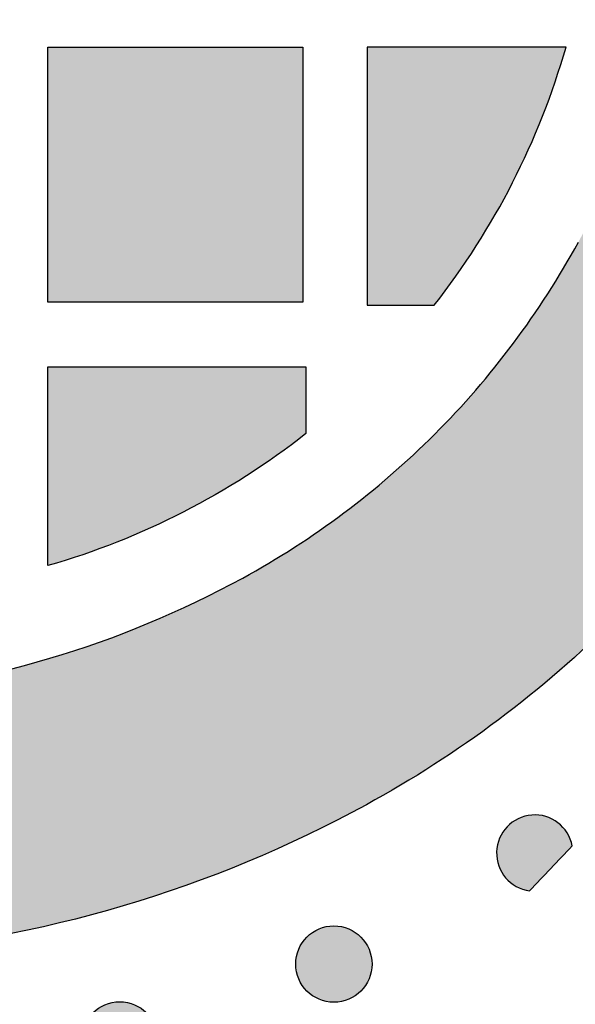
# Model space of a CAD drawing. Header units: millimetres. Extents: x -3873 to -97, y 912 to 4165.
# Tile 213 of 256: x -3643 to -3617, y 1727 to 1773. Entities that reach past the tile are written whole.
import ezdxf

# ---------------------------------------------------------------- set-up
doc = ezdxf.new("R2010")
doc.units = ezdxf.units.MM
doc.layers.add('pattern', color=7, linetype='Continuous', true_color=0x000000)

msp = doc.modelspace()

# ---------------------------------------------------------------- hatches: boundary and pattern name
at = {"layer": 'pattern'}
for points in [[(-3623.618, 1753.29), (-3623.13, 1753.787), (-3622.65, 1754.294), (-3622.178, 1754.809), (-3621.715, 1755.334), (-3621.262, 1755.867), (-3620.817, 1756.408), (-3620.383, 1756.957), (-3619.958, 1757.514), (-3619.543, 1758.078), (-3619.139, 1758.65), (-3618.745, 1759.229), (-3618.361, 1759.814), (-3617.988, 1760.406), (-3617.627, 1761.004), (-3617.276, 1761.607), (-3616.936, 1762.216), (-3616.37, 1763.285), (-3615.832, 1764.371), (-3615.321, 1765.474), (-3614.839, 1766.591), (-3614.385, 1767.722), (-3613.961, 1768.866), (-3613.568, 1770.022), (-3613.205, 1771.188), (-3612.873, 1772.363), (-3612.572, 1773.546), (-3612.303, 1774.736), (-3612.066, 1775.932), (-3611.861, 1777.131), (-3611.688, 1778.334), (-3611.547, 1779.538), (-3611.438, 1780.742), (-3611.353, 1781.995), (-3611.29, 1783.251), (-3611.251, 1784.509), (-3611.235, 1785.769), (-3611.242, 1787.03), (-3611.272, 1788.291), (-3611.326, 1789.551), (-3611.403, 1790.811), (-3611.504, 1792.069), (-3611.627, 1793.325), (-3611.774, 1794.577), (-3611.943, 1795.826), (-3612.136, 1797.071), (-3612.351, 1798.312), (-3612.589, 1799.546), (-3612.849, 1800.775), (-3613.617, 1804.021), (-3614.478, 1807.248), (-3615.432, 1810.452), (-3616.477, 1813.628), (-3617.614, 1816.773), (-3618.839, 1819.883), (-3620.152, 1822.954), (-3621.551, 1825.982), (-3605.812, 1819.457), (-3604.446, 1815.496), (-3603.21, 1811.489), (-3602.105, 1807.445), (-3601.133, 1803.369), (-3600.827, 1801.924), (-3600.547, 1800.473), (-3600.294, 1799.015), (-3600.068, 1797.551), (-3599.868, 1796.082), (-3599.696, 1794.609), (-3599.551, 1793.133), (-3599.433, 1791.654), (-3599.342, 1790.173), (-3599.279, 1788.691), (-3599.243, 1787.209), (-3599.235, 1785.726), (-3599.254, 1784.245), (-3599.3, 1782.766), (-3599.373, 1781.29), (-3599.474, 1779.817), (-3599.611, 1778.298), (-3599.789, 1776.781), (-3600.007, 1775.265), (-3600.266, 1773.753), (-3600.565, 1772.246), (-3600.904, 1770.746), (-3601.282, 1769.255), (-3601.701, 1767.774), (-3602.158, 1766.304), (-3602.654, 1764.847), (-3603.188, 1763.405), (-3603.76, 1761.979), (-3604.368, 1760.571), (-3605.012, 1759.182), (-3605.691, 1757.813), (-3606.404, 1756.466), (-3606.848, 1755.67), (-3607.306, 1754.881), (-3607.779, 1754.1), (-3608.265, 1753.328), (-3608.766, 1752.563), (-3609.281, 1751.807), (-3609.81, 1751.06), (-3610.352, 1750.323), (-3610.906, 1749.595), (-3611.474, 1748.878), (-3612.054, 1748.171), (-3612.647, 1747.475), (-3613.251, 1746.79), (-3613.867, 1746.116), (-3614.495, 1745.454), (-3615.133, 1744.804), (-3615.783, 1744.166), (-3616.445, 1743.538), (-3617.119, 1742.922), (-3617.804, 1742.318), (-3618.5, 1741.725), (-3619.207, 1741.145), (-3619.924, 1740.577), (-3620.652, 1740.023), (-3621.389, 1739.481), (-3622.136, 1738.952), (-3622.892, 1738.438), (-3623.656, 1737.936), (-3624.429, 1737.45), (-3625.21, 1736.977), (-3625.999, 1736.519), (-3626.794, 1736.075), (-3628.142, 1735.362), (-3629.511, 1734.683), (-3630.9, 1734.039), (-3632.308, 1733.431), (-3633.734, 1732.86), (-3635.176, 1732.325), (-3636.633, 1731.829), (-3638.103, 1731.372), (-3639.584, 1730.953), (-3641.075, 1730.575), (-3642.575, 1730.236), (-3644.082, 1729.937), (-3645.594, 1729.678), (-3647.11, 1729.46), (-3648.627, 1729.282), (-3650.146, 1729.145), (-3651.619, 1729.044), (-3653.095, 1728.971), (-3654.574, 1728.925), (-3656.055, 1728.906), (-3657.538, 1728.914), (-3659.02, 1728.95), (-3660.502, 1729.013), (-3661.983, 1729.104), (-3663.462, 1729.222), (-3664.938, 1729.367), (-3666.411, 1729.539), (-3667.88, 1729.739), (-3669.343, 1729.965), (-3670.802, 1730.218), (-3672.253, 1730.498), (-3673.698, 1730.804), (-3677.774, 1731.776), (-3681.818, 1732.881), (-3685.825, 1734.117), (-3689.786, 1735.483), (-3696.311, 1751.222), (-3693.283, 1749.823), (-3690.212, 1748.51), (-3687.102, 1747.285), (-3683.957, 1746.148), (-3680.781, 1745.103), (-3677.577, 1744.149), (-3674.35, 1743.288), (-3671.104, 1742.52), (-3669.875, 1742.26), (-3668.641, 1742.022), (-3667.4, 1741.807), (-3666.155, 1741.614), (-3664.906, 1741.445), (-3663.653, 1741.298), (-3662.398, 1741.175), (-3661.14, 1741.074), (-3659.88, 1740.997), (-3658.62, 1740.944), (-3657.359, 1740.913), (-3656.098, 1740.906), (-3654.838, 1740.922), (-3653.58, 1740.961), (-3652.324, 1741.024), (-3651.071, 1741.109), (-3649.867, 1741.218), (-3648.663, 1741.359), (-3647.46, 1741.532), (-3646.261, 1741.737), (-3645.065, 1741.974), (-3643.875, 1742.243), (-3642.692, 1742.544), (-3641.517, 1742.876), (-3640.351, 1743.239), (-3639.195, 1743.632), (-3638.051, 1744.056), (-3636.92, 1744.51), (-3635.803, 1744.992), (-3634.7, 1745.503), (-3633.614, 1746.042), (-3632.545, 1746.607), (-3631.936, 1746.947), (-3631.333, 1747.298), (-3630.735, 1747.659), (-3630.143, 1748.032), (-3629.558, 1748.416), (-3628.979, 1748.81), (-3628.407, 1749.214), (-3627.843, 1749.629), (-3627.286, 1750.054), (-3626.737, 1750.488), (-3626.196, 1750.933), (-3625.663, 1751.386), (-3625.138, 1751.849), (-3624.623, 1752.321), (-3624.116, 1752.801)], [(-3641.607, 1771.278), (-3629.754, 1771.278), (-3629.754, 1759.425), (-3641.607, 1759.425)], [(-3623.645, 1759.278), (-3623.133, 1759.948), (-3622.635, 1760.631), (-3622.154, 1761.327), (-3621.688, 1762.036), (-3621.24, 1762.756), (-3620.808, 1763.488), (-3620.394, 1764.23), (-3619.998, 1764.982), (-3619.621, 1765.744), (-3619.262, 1766.514), (-3618.921, 1767.292), (-3618.6, 1768.078), (-3618.299, 1768.87), (-3618.017, 1769.668), (-3617.754, 1770.471), (-3617.512, 1771.278), (-3626.754, 1771.278), (-3626.754, 1759.278)], [(-3629.607, 1753.316), (-3630.277, 1752.804), (-3630.96, 1752.306), (-3631.656, 1751.825), (-3632.365, 1751.359), (-3633.085, 1750.911), (-3633.816, 1750.479), (-3634.559, 1750.065), (-3635.311, 1749.669), (-3636.072, 1749.292), (-3636.843, 1748.933), (-3637.621, 1748.592), (-3638.407, 1748.271), (-3639.199, 1747.97), (-3639.997, 1747.688), (-3640.8, 1747.425), (-3641.607, 1747.183), (-3641.607, 1756.425), (-3629.607, 1756.425)], [(-3617.221, 1734.158), (-3617.233, 1734.215), (-3617.247, 1734.272), (-3617.263, 1734.329), (-3617.28, 1734.386), (-3617.3, 1734.442), (-3617.322, 1734.499), (-3617.346, 1734.554), (-3617.372, 1734.61), (-3617.4, 1734.664), (-3617.43, 1734.718), (-3617.462, 1734.771), (-3617.479, 1734.797), (-3617.496, 1734.823), (-3617.514, 1734.848), (-3617.532, 1734.873), (-3617.55, 1734.898), (-3617.569, 1734.923), (-3617.589, 1734.947), (-3617.609, 1734.971), (-3617.629, 1734.995), (-3617.65, 1735.018), (-3617.671, 1735.041), (-3617.693, 1735.064), (-3617.715, 1735.086), (-3617.737, 1735.108), (-3617.76, 1735.129), (-3617.783, 1735.15), (-3617.806, 1735.17), (-3617.83, 1735.19), (-3617.854, 1735.21), (-3617.878, 1735.229), (-3617.928, 1735.266), (-3617.978, 1735.301), (-3618.03, 1735.335), (-3618.082, 1735.366), (-3618.135, 1735.395), (-3618.189, 1735.422), (-3618.243, 1735.448), (-3618.298, 1735.471), (-3618.353, 1735.492), (-3618.409, 1735.511), (-3618.464, 1735.529), (-3618.52, 1735.544), (-3618.577, 1735.558), (-3618.635, 1735.57), (-3618.694, 1735.58), (-3618.753, 1735.588), (-3618.813, 1735.594), (-3618.873, 1735.598), (-3618.934, 1735.6), (-3618.996, 1735.6), (-3619.057, 1735.598), (-3619.119, 1735.594), (-3619.15, 1735.591), (-3619.181, 1735.587), (-3619.211, 1735.583), (-3619.242, 1735.579), (-3619.273, 1735.573), (-3619.303, 1735.568), (-3619.334, 1735.561), (-3619.364, 1735.555), (-3619.395, 1735.547), (-3619.425, 1735.54), (-3619.455, 1735.531), (-3619.485, 1735.522), (-3619.515, 1735.513), (-3619.544, 1735.503), (-3619.573, 1735.493), (-3619.603, 1735.482), (-3619.631, 1735.47), (-3619.66, 1735.458), (-3619.689, 1735.446), (-3619.717, 1735.433), (-3619.772, 1735.406), (-3619.827, 1735.377), (-3619.88, 1735.346), (-3619.931, 1735.314), (-3619.982, 1735.28), (-3620.03, 1735.244), (-3620.078, 1735.207), (-3620.123, 1735.169), (-3620.167, 1735.13), (-3620.21, 1735.09), (-3620.251, 1735.048), (-3620.29, 1735.005), (-3620.328, 1734.961), (-3620.365, 1734.915), (-3620.401, 1734.867), (-3620.435, 1734.818), (-3620.468, 1734.768), (-3620.499, 1734.716), (-3620.529, 1734.662), (-3620.557, 1734.608), (-3620.583, 1734.552), (-3620.607, 1734.495), (-3620.619, 1734.466), (-3620.63, 1734.437), (-3620.64, 1734.408), (-3620.65, 1734.379), (-3620.66, 1734.349), (-3620.668, 1734.319), (-3620.677, 1734.289), (-3620.685, 1734.259), (-3620.692, 1734.229), (-3620.699, 1734.198), (-3620.705, 1734.168), (-3620.711, 1734.137), (-3620.716, 1734.106), (-3620.721, 1734.076), (-3620.725, 1734.045), (-3620.728, 1734.014), (-3620.731, 1733.983), (-3620.734, 1733.952), (-3620.736, 1733.921), (-3620.737, 1733.89), (-3620.738, 1733.828), (-3620.737, 1733.767), (-3620.734, 1733.705), (-3620.729, 1733.645), (-3620.722, 1733.584), (-3620.713, 1733.525), (-3620.701, 1733.466), (-3620.688, 1733.408), (-3620.673, 1733.351), (-3620.657, 1733.294), (-3620.639, 1733.239), (-3620.618, 1733.185), (-3620.596, 1733.131), (-3620.572, 1733.077), (-3620.546, 1733.023), (-3620.518, 1732.97), (-3620.488, 1732.918), (-3620.456, 1732.866), (-3620.422, 1732.816), (-3620.387, 1732.766), (-3620.349, 1732.717), (-3620.31, 1732.669), (-3620.289, 1732.646), (-3620.268, 1732.623), (-3620.247, 1732.601), (-3620.225, 1732.578), (-3620.203, 1732.556), (-3620.181, 1732.535), (-3620.158, 1732.514), (-3620.135, 1732.493), (-3620.111, 1732.472), (-3620.087, 1732.453), (-3620.063, 1732.433), (-3620.038, 1732.414), (-3620.013, 1732.395), (-3619.988, 1732.377), (-3619.962, 1732.359), (-3619.936, 1732.342), (-3619.91, 1732.325), (-3619.884, 1732.309), (-3619.857, 1732.293), (-3619.83, 1732.278), (-3619.776, 1732.248), (-3619.721, 1732.221), (-3619.665, 1732.196), (-3619.608, 1732.173), (-3619.551, 1732.152), (-3619.494, 1732.133), (-3619.437, 1732.116), (-3619.379, 1732.101), (-3619.321, 1732.088), (-3619.264, 1732.077), (-3619.206, 1732.068)], [(-3627.051, 1729.924), (-3627.079, 1729.951), (-3627.108, 1729.978), (-3627.138, 1730.005), (-3627.169, 1730.031), (-3627.2, 1730.057), (-3627.233, 1730.082), (-3627.266, 1730.107), (-3627.3, 1730.131), (-3627.335, 1730.155), (-3627.371, 1730.177), (-3627.407, 1730.199), (-3627.445, 1730.221), (-3627.483, 1730.241), (-3627.521, 1730.261), (-3627.561, 1730.28), (-3627.601, 1730.298), (-3627.642, 1730.315), (-3627.683, 1730.331), (-3627.725, 1730.346), (-3627.767, 1730.36), (-3627.81, 1730.373), (-3627.854, 1730.385), (-3627.898, 1730.396), (-3627.942, 1730.406), (-3627.987, 1730.415), (-3628.032, 1730.422), (-3628.077, 1730.429), (-3628.122, 1730.434), (-3628.168, 1730.438), (-3628.214, 1730.441), (-3628.26, 1730.443), (-3628.306, 1730.443), (-3628.351, 1730.443), (-3628.397, 1730.441), (-3628.443, 1730.438), (-3628.489, 1730.434), (-3628.534, 1730.429), (-3628.58, 1730.422), (-3628.624, 1730.415), (-3628.669, 1730.406), (-3628.713, 1730.396), (-3628.757, 1730.385), (-3628.801, 1730.373), (-3628.844, 1730.36), (-3628.886, 1730.346), (-3628.928, 1730.331), (-3628.97, 1730.315), (-3629.01, 1730.298), (-3629.05, 1730.28), (-3629.09, 1730.261), (-3629.129, 1730.241), (-3629.167, 1730.221), (-3629.204, 1730.199), (-3629.24, 1730.177), (-3629.276, 1730.155), (-3629.311, 1730.131), (-3629.345, 1730.107), (-3629.378, 1730.082), (-3629.411, 1730.057), (-3629.442, 1730.031), (-3629.473, 1730.005), (-3629.503, 1729.978), (-3629.532, 1729.951), (-3629.56, 1729.924), (-3629.588, 1729.896), (-3629.615, 1729.867), (-3629.642, 1729.837), (-3629.668, 1729.806), (-3629.694, 1729.774), (-3629.719, 1729.742), (-3629.743, 1729.709), (-3629.768, 1729.675), (-3629.791, 1729.64), (-3629.814, 1729.604), (-3629.836, 1729.567), (-3629.857, 1729.53), (-3629.877, 1729.492), (-3629.897, 1729.453), (-3629.916, 1729.414), (-3629.934, 1729.374), (-3629.951, 1729.333), (-3629.967, 1729.292), (-3629.982, 1729.25), (-3629.996, 1729.207), (-3630.009, 1729.164), (-3630.021, 1729.121), (-3630.032, 1729.077), (-3630.042, 1729.033), (-3630.051, 1728.988), (-3630.059, 1728.943), (-3630.065, 1728.898), (-3630.07, 1728.852), (-3630.075, 1728.807), (-3630.077, 1728.761), (-3630.079, 1728.715), (-3630.08, 1728.669), (-3630.079, 1728.623), (-3630.077, 1728.577), (-3630.075, 1728.532), (-3630.07, 1728.486), (-3630.065, 1728.44), (-3630.059, 1728.395), (-3630.051, 1728.35), (-3630.042, 1728.306), (-3630.032, 1728.261), (-3630.021, 1728.217), (-3630.009, 1728.174), (-3629.996, 1728.131), (-3629.982, 1728.088), (-3629.967, 1728.047), (-3629.951, 1728.005), (-3629.934, 1727.964), (-3629.916, 1727.924), (-3629.897, 1727.885), (-3629.877, 1727.846), (-3629.857, 1727.808), (-3629.836, 1727.771), (-3629.814, 1727.734), (-3629.791, 1727.699), (-3629.768, 1727.664), (-3629.743, 1727.63), (-3629.719, 1727.596), (-3629.694, 1727.564), (-3629.668, 1727.532), (-3629.642, 1727.502), (-3629.615, 1727.472), (-3629.588, 1727.443), (-3629.56, 1727.415), (-3629.532, 1727.387), (-3629.503, 1727.36), (-3629.473, 1727.333), (-3629.442, 1727.307), (-3629.411, 1727.281), (-3629.378, 1727.256), (-3629.345, 1727.231), (-3629.311, 1727.207), (-3629.276, 1727.184), (-3629.24, 1727.161), (-3629.204, 1727.139), (-3629.167, 1727.118), (-3629.129, 1727.097), (-3629.09, 1727.078), (-3629.05, 1727.059), (-3629.01, 1727.041), (-3628.97, 1727.024), (-3628.928, 1727.008), (-3628.886, 1726.993), (-3628.844, 1726.978), (-3628.801, 1726.965), (-3628.757, 1726.953), (-3628.713, 1726.942), (-3628.669, 1726.933), (-3628.624, 1726.924), (-3628.58, 1726.916), (-3628.534, 1726.91), (-3628.489, 1726.904), (-3628.443, 1726.9), (-3628.397, 1726.897), (-3628.351, 1726.895), (-3628.306, 1726.895), (-3628.26, 1726.895), (-3628.214, 1726.897), (-3628.168, 1726.9), (-3628.122, 1726.904), (-3628.077, 1726.91), (-3628.032, 1726.916), (-3627.987, 1726.924), (-3627.942, 1726.933), (-3627.898, 1726.942), (-3627.854, 1726.953), (-3627.81, 1726.965), (-3627.767, 1726.978), (-3627.725, 1726.993), (-3627.683, 1727.008), (-3627.642, 1727.024), (-3627.601, 1727.041), (-3627.561, 1727.059), (-3627.521, 1727.078), (-3627.483, 1727.097), (-3627.445, 1727.118), (-3627.407, 1727.139), (-3627.371, 1727.161), (-3627.335, 1727.184), (-3627.3, 1727.207), (-3627.266, 1727.231), (-3627.233, 1727.256), (-3627.2, 1727.281), (-3627.169, 1727.307), (-3627.138, 1727.333), (-3627.108, 1727.36), (-3627.079, 1727.387), (-3627.051, 1727.415), (-3627.023, 1727.443), (-3626.996, 1727.472), (-3626.97, 1727.502), (-3626.943, 1727.532), (-3626.918, 1727.564), (-3626.892, 1727.596), (-3626.868, 1727.63), (-3626.844, 1727.664), (-3626.82, 1727.699), (-3626.797, 1727.734), (-3626.775, 1727.771), (-3626.754, 1727.808), (-3626.734, 1727.846), (-3626.714, 1727.885), (-3626.695, 1727.924), (-3626.677, 1727.964), (-3626.66, 1728.005), (-3626.644, 1728.047), (-3626.629, 1728.088), (-3626.615, 1728.131), (-3626.602, 1728.174), (-3626.59, 1728.217), (-3626.579, 1728.261), (-3626.569, 1728.306), (-3626.56, 1728.35), (-3626.553, 1728.395), (-3626.546, 1728.44), (-3626.541, 1728.486), (-3626.537, 1728.532), (-3626.534, 1728.577), (-3626.532, 1728.623), (-3626.531, 1728.669), (-3626.532, 1728.715), (-3626.534, 1728.761), (-3626.537, 1728.807), (-3626.541, 1728.852), (-3626.546, 1728.898), (-3626.553, 1728.943), (-3626.56, 1728.988), (-3626.569, 1729.033), (-3626.579, 1729.077), (-3626.59, 1729.121), (-3626.602, 1729.164), (-3626.615, 1729.207), (-3626.629, 1729.25), (-3626.644, 1729.292), (-3626.66, 1729.333), (-3626.677, 1729.374), (-3626.695, 1729.414), (-3626.714, 1729.453), (-3626.734, 1729.492), (-3626.754, 1729.53), (-3626.775, 1729.567), (-3626.797, 1729.604), (-3626.82, 1729.64), (-3626.844, 1729.675), (-3626.868, 1729.709), (-3626.892, 1729.742), (-3626.918, 1729.774), (-3626.943, 1729.806), (-3626.97, 1729.837), (-3626.996, 1729.867), (-3627.023, 1729.896)], [(-3637.01, 1726.4), (-3637.038, 1726.427), (-3637.067, 1726.454), (-3637.097, 1726.481), (-3637.128, 1726.507), (-3637.16, 1726.533), (-3637.192, 1726.558), (-3637.225, 1726.583), (-3637.259, 1726.607), (-3637.294, 1726.631), (-3637.33, 1726.653), (-3637.367, 1726.675), (-3637.404, 1726.697), (-3637.442, 1726.717), (-3637.481, 1726.737), (-3637.52, 1726.756), (-3637.56, 1726.774), (-3637.601, 1726.791), (-3637.642, 1726.807), (-3637.684, 1726.822), (-3637.727, 1726.836), (-3637.77, 1726.849), (-3637.813, 1726.861), (-3637.857, 1726.872), (-3637.901, 1726.882), (-3637.946, 1726.891), (-3637.991, 1726.898), (-3638.036, 1726.905), (-3638.082, 1726.91), (-3638.127, 1726.914), (-3638.173, 1726.917), (-3638.219, 1726.919), (-3638.265, 1726.919), (-3638.311, 1726.919), (-3638.357, 1726.917), (-3638.402, 1726.914), (-3638.448, 1726.91), (-3638.494, 1726.905), (-3638.539, 1726.898), (-3638.584, 1726.891), (-3638.628, 1726.882), (-3638.673, 1726.872), (-3638.717, 1726.861), (-3638.76, 1726.849), (-3638.803, 1726.836), (-3638.845, 1726.822), (-3638.887, 1726.807), (-3638.929, 1726.791), (-3638.97, 1726.774), (-3639.01, 1726.756), (-3639.049, 1726.737), (-3639.088, 1726.717), (-3639.126, 1726.697), (-3639.163, 1726.675), (-3639.2, 1726.653), (-3639.235, 1726.631), (-3639.27, 1726.607), (-3639.304, 1726.583), (-3639.338, 1726.558), (-3639.37, 1726.533), (-3639.402, 1726.507), (-3639.432, 1726.481), (-3639.462, 1726.454), (-3639.491, 1726.427), (-3639.519, 1726.4), (-3639.547, 1726.372), (-3639.574, 1726.343), (-3639.601, 1726.313), (-3639.627, 1726.282), (-3639.653, 1726.25), (-3639.678, 1726.218), (-3639.703, 1726.185), (-3639.727, 1726.151), (-3639.75, 1726.116), (-3639.773, 1726.08), (-3639.795, 1726.043), (-3639.816, 1726.006), (-3639.837, 1725.968), (-3639.856, 1725.929), (-3639.875, 1725.89), (-3639.893, 1725.85), (-3639.91, 1725.809), (-3639.926, 1725.768), (-3639.941, 1725.726), (-3639.956, 1725.683), (-3639.969, 1725.64), (-3639.981, 1725.597), (-3639.992, 1725.553), (-3640.001, 1725.509), (-3640.01, 1725.464), (-3640.018, 1725.419), (-3640.024, 1725.374), (-3640.03, 1725.328), (-3640.034, 1725.283), (-3640.037, 1725.237), (-3640.039, 1725.191), (-3640.039, 1725.145), (-3640.039, 1725.099), (-3640.037, 1725.053), (-3640.034, 1725.008), (-3640.03, 1724.962), (-3640.024, 1724.916), (-3640.018, 1724.871), (-3640.01, 1724.826), (-3640.001, 1724.782), (-3639.992, 1724.737), (-3639.981, 1724.693), (-3639.969, 1724.65), (-3639.956, 1724.607), (-3639.941, 1724.564), (-3639.926, 1724.523), (-3639.91, 1724.481), (-3639.893, 1724.44), (-3639.875, 1724.4), (-3639.856, 1724.361), (-3639.837, 1724.322), (-3639.816, 1724.284), (-3639.795, 1724.247), (-3639.773, 1724.21), (-3639.75, 1724.175), (-3639.727, 1724.14), (-3639.703, 1724.106), (-3639.678, 1724.072), (-3639.653, 1724.04), (-3639.627, 1724.008), (-3639.601, 1723.978), (-3639.574, 1723.948), (-3639.547, 1723.919), (-3639.519, 1723.891), (-3639.491, 1723.863), (-3639.462, 1723.836), (-3639.432, 1723.809), (-3639.402, 1723.783), (-3639.37, 1723.757), (-3639.338, 1723.732), (-3639.304, 1723.707), (-3639.27, 1723.683), (-3639.235, 1723.66), (-3639.2, 1723.637), (-3639.163, 1723.615), (-3639.126, 1723.594), (-3639.088, 1723.573), (-3639.049, 1723.554), (-3639.01, 1723.535), (-3638.97, 1723.517), (-3638.929, 1723.5), (-3638.887, 1723.484), (-3638.845, 1723.469), (-3638.803, 1723.454), (-3638.76, 1723.441), (-3638.717, 1723.429), (-3638.673, 1723.418), (-3638.628, 1723.409), (-3638.584, 1723.4), (-3638.539, 1723.392), (-3638.494, 1723.386), (-3638.448, 1723.38), (-3638.402, 1723.376), (-3638.357, 1723.373), (-3638.311, 1723.371), (-3638.265, 1723.371), (-3638.219, 1723.371), (-3638.173, 1723.373), (-3638.127, 1723.376), (-3638.082, 1723.38), (-3638.036, 1723.386), (-3637.991, 1723.392), (-3637.946, 1723.4), (-3637.901, 1723.409), (-3637.857, 1723.418), (-3637.813, 1723.429), (-3637.77, 1723.441), (-3637.727, 1723.454), (-3637.684, 1723.469), (-3637.642, 1723.484), (-3637.601, 1723.5), (-3637.56, 1723.517), (-3637.52, 1723.535), (-3637.481, 1723.554), (-3637.442, 1723.573), (-3637.404, 1723.594), (-3637.367, 1723.615), (-3637.33, 1723.637), (-3637.294, 1723.66), (-3637.259, 1723.683), (-3637.225, 1723.707), (-3637.192, 1723.732), (-3637.16, 1723.757), (-3637.128, 1723.783), (-3637.097, 1723.809), (-3637.067, 1723.836), (-3637.038, 1723.863), (-3637.01, 1723.891), (-3636.983, 1723.919), (-3636.956, 1723.948), (-3636.929, 1723.978), (-3636.903, 1724.008), (-3636.877, 1724.04), (-3636.852, 1724.072), (-3636.827, 1724.106), (-3636.803, 1724.14), (-3636.779, 1724.175), (-3636.757, 1724.21), (-3636.735, 1724.247), (-3636.713, 1724.284), (-3636.693, 1724.322), (-3636.673, 1724.361), (-3636.654, 1724.4), (-3636.636, 1724.44), (-3636.619, 1724.481), (-3636.603, 1724.523), (-3636.588, 1724.564), (-3636.574, 1724.607), (-3636.561, 1724.65), (-3636.549, 1724.693), (-3636.538, 1724.737), (-3636.528, 1724.782), (-3636.519, 1724.826), (-3636.512, 1724.871), (-3636.505, 1724.916), (-3636.5, 1724.962), (-3636.496, 1725.008), (-3636.493, 1725.053), (-3636.491, 1725.099), (-3636.491, 1725.145), (-3636.491, 1725.191), (-3636.493, 1725.237), (-3636.496, 1725.283), (-3636.5, 1725.328), (-3636.505, 1725.374), (-3636.512, 1725.419), (-3636.519, 1725.464), (-3636.528, 1725.509), (-3636.538, 1725.553), (-3636.549, 1725.597), (-3636.561, 1725.64), (-3636.574, 1725.683), (-3636.588, 1725.726), (-3636.603, 1725.768), (-3636.619, 1725.809), (-3636.636, 1725.85), (-3636.654, 1725.89), (-3636.673, 1725.929), (-3636.693, 1725.968), (-3636.713, 1726.006), (-3636.735, 1726.043), (-3636.757, 1726.08), (-3636.779, 1726.116), (-3636.803, 1726.151), (-3636.827, 1726.185), (-3636.852, 1726.218), (-3636.877, 1726.25), (-3636.903, 1726.282), (-3636.929, 1726.313), (-3636.956, 1726.343), (-3636.983, 1726.372)]]:
    msp.add_hatch(color=256, dxfattribs=at).paths.add_polyline_path(points, flags=0)

# ---------------------------------------------------------------- linework, layer by layer
msp.add_lwpolyline([(-3641.607, 1771.278), (-3629.754, 1771.278), (-3629.754, 1759.425), (-3641.607, 1759.425)], close=True, dxfattribs=at)
for points in [[(-3617.512, 1771.278), (-3626.754, 1771.278), (-3626.754, 1759.278), (-3623.645, 1759.278)], [(-3641.607, 1747.183), (-3641.607, 1756.425), (-3629.607, 1756.425), (-3629.607, 1753.316)]]:
    msp.add_lwpolyline(points, dxfattribs=at)
for centre in [(-3628.306, 1728.669), (-3638.265, 1725.145)]:
    msp.add_circle(centre, 1.774, dxfattribs=at)
for centre, radius, start, end in [((-3651.319, 1780.99), 35.175, 321.8839, 343.9722), ((-3651.319, 1780.99), 39.175, 315, 331.3645), ((-3651.319, 1780.99), 39.175, 298.6355, 315), ((-3654.625, 1787.045), 46.073, 274.4241, 298.6355), ((-3618.964, 1733.826), 1.774, 10.7936, 262.152)]:
    msp.add_arc(centre, radius, start, end, dxfattribs=at)
at = {"layer": 'pattern', "extrusion": (0, 0, -1)}
for centre, radius, start, end in [((3651.319, 1780.99), 35.175, 231.8839, 253.9722), ((3651.319, 1780.99), 51.175, 225, 241.3645), ((3654.625, 1787.045), 58.073, 241.36448, 265.57586), ((3328.191, 1457.63), 400.008, 43.32073, 43.73361)]:
    msp.add_arc(centre, radius, start, end, dxfattribs=at)

doc.saveas('drawing.dxf')
